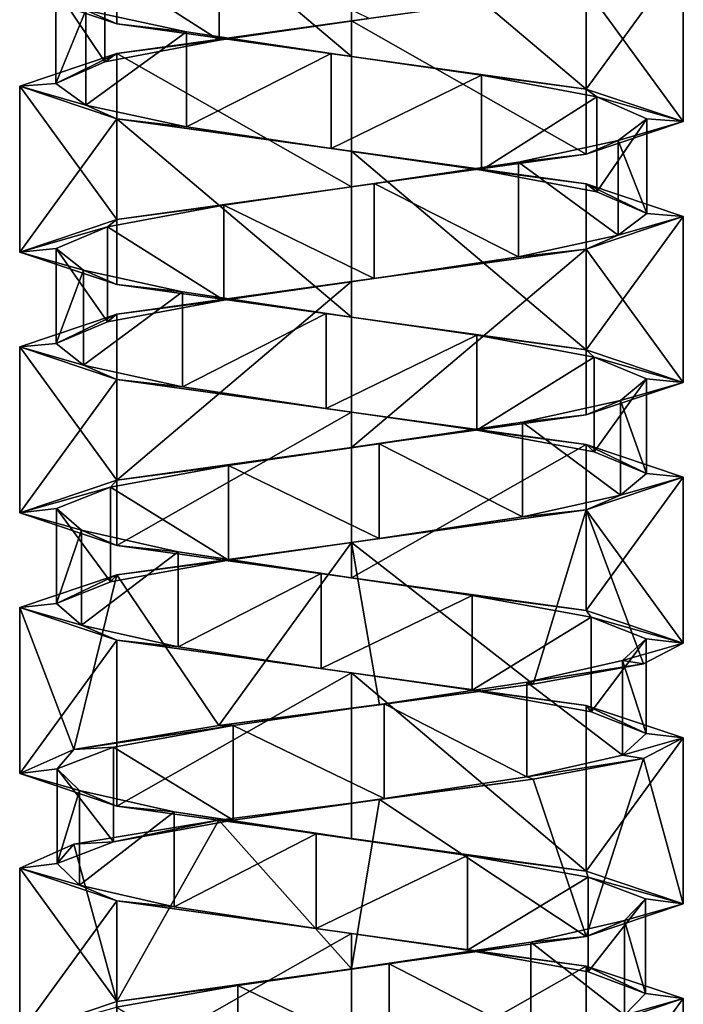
# Model space of a CAD drawing. Header units: millimetres. Extents: x -106 to 241, y -380 to 275.
# Tile 3 of 205: x 185 to 199, y -342 to -322. Entities that reach past the tile are written whole.
import ezdxf

# ---------------------------------------------------------------- set-up
doc = ezdxf.new("R2010")
doc.units = ezdxf.units.MM
doc.header["$LTSCALE"] = 65.185185
for name, color, linetype in [('1191', 7, 'CONTINUOUS'), ('1192', 7, 'CONTINUOUS'), ('1193', 7, 'CONTINUOUS'), ('1194', 7, 'CONTINUOUS'), ('1195', 7, 'CONTINUOUS'), ('1196', 7, 'CONTINUOUS'), ('1646', 7, 'CONTINUOUS'), ('1647', 7, 'CONTINUOUS'), ('1648', 7, 'CONTINUOUS'), ('1649', 7, 'CONTINUOUS'), ('1650', 7, 'CONTINUOUS'), ('1720', 7, 'CONTINUOUS'), ('1721', 7, 'CONTINUOUS'), ('1722', 7, 'CONTINUOUS'), ('1723', 7, 'CONTINUOUS'), ('1724', 7, 'CONTINUOUS')]:
    doc.layers.add(name, color=color, linetype=linetype)

msp = doc.modelspace()

# ---------------------------------------------------------------- linework, layer by layer
at = {"layer": '1191', "linetype": 'CONTINUOUS'}
for points in [[(187.093, -320.487, 28.357), (189.511, -322.03, 30.493), (189.511, -320.03, 30.493), (187.093, -320.487, 28.357)], [(189.511, -322.03, 30.493), (192.673, -321.573, 31.139), (189.511, -320.03, 30.493), (189.511, -322.03, 30.493)], [(186.063, -320.944, 25.299), (187.093, -322.487, 28.357), (187.093, -320.487, 28.357), (186.063, -320.944, 25.299)], [(187.093, -322.487, 28.357), (189.511, -322.03, 30.493), (187.093, -320.487, 28.357), (187.093, -322.487, 28.357)], [(186.063, -322.944, 25.299), (187.093, -322.487, 28.357), (186.063, -320.944, 25.299), (186.063, -322.944, 25.299)], [(186.695, -321.401, 22.135), (186.063, -322.944, 25.299), (186.063, -320.944, 25.299), (186.695, -321.401, 22.135)], [(186.695, -323.401, 22.135), (186.063, -322.944, 25.299), (186.695, -321.401, 22.135), (186.695, -323.401, 22.135)], [(188.821, -321.858, 19.708), (186.695, -323.401, 22.135), (186.695, -321.401, 22.135), (188.821, -321.858, 19.708)], [(188.821, -323.858, 19.708), (186.695, -323.401, 22.135), (188.821, -321.858, 19.708), (188.821, -323.858, 19.708)], [(191.874, -322.315, 18.665), (188.821, -323.858, 19.708), (188.821, -321.858, 19.708), (191.874, -322.315, 18.665)], [(191.874, -324.315, 18.665), (188.821, -323.858, 19.708), (191.874, -322.315, 18.665), (191.874, -324.315, 18.665)], [(195.041, -322.772, 19.283), (191.874, -324.315, 18.665), (191.874, -322.315, 18.665), (195.041, -322.772, 19.283)], [(195.041, -324.772, 19.283), (191.874, -324.315, 18.665), (195.041, -322.772, 19.283), (195.041, -324.772, 19.283)], [(197.477, -323.229, 21.399), (195.041, -324.772, 19.283), (195.041, -322.772, 19.283), (197.477, -323.229, 21.399)], [(197.477, -325.229, 21.399), (195.041, -324.772, 19.283), (197.477, -323.229, 21.399), (197.477, -325.229, 21.399)], [(198.534, -323.687, 24.448), (197.477, -325.229, 21.399), (197.477, -323.229, 21.399), (198.534, -323.687, 24.448)], [(198.534, -325.687, 24.448), (197.477, -325.229, 21.399), (198.534, -323.687, 24.448), (198.534, -325.687, 24.448)], [(197.929, -324.144, 27.617), (198.534, -325.687, 24.448), (198.534, -323.687, 24.448), (197.929, -324.144, 27.617)], [(195.823, -324.601, 30.062), (197.929, -326.144, 27.617), (197.929, -324.144, 27.617), (195.823, -324.601, 30.062)], [(197.929, -326.144, 27.617), (198.534, -325.687, 24.448), (197.929, -324.144, 27.617), (197.929, -326.144, 27.617)], [(192.779, -325.058, 31.132), (195.823, -326.601, 30.062), (195.823, -324.601, 30.062), (192.779, -325.058, 31.132)], [(195.823, -326.601, 30.062), (197.929, -326.144, 27.617), (195.823, -324.601, 30.062), (195.823, -326.601, 30.062)], [(189.607, -325.515, 30.54), (192.779, -327.058, 31.132), (192.779, -325.058, 31.132), (189.607, -325.515, 30.54)], [(192.779, -327.058, 31.132), (195.823, -326.601, 30.062), (192.779, -325.058, 31.132), (192.779, -327.058, 31.132)], [(187.153, -325.972, 28.445), (189.607, -327.515, 30.54), (189.607, -325.515, 30.54), (187.153, -325.972, 28.445)], [(189.607, -327.515, 30.54), (192.779, -327.058, 31.132), (189.607, -325.515, 30.54), (189.607, -327.515, 30.54)], [(186.07, -326.429, 25.406), (187.153, -327.972, 28.445), (187.153, -325.972, 28.445), (186.07, -326.429, 25.406)], [(187.153, -327.972, 28.445), (189.607, -327.515, 30.54), (187.153, -325.972, 28.445), (187.153, -327.972, 28.445)], [(186.07, -328.429, 25.406), (187.153, -327.972, 28.445), (186.07, -326.429, 25.406), (186.07, -328.429, 25.406)], [(186.648, -326.886, 22.231), (186.07, -328.429, 25.406), (186.07, -326.429, 25.406), (186.648, -326.886, 22.231)], [(186.648, -328.886, 22.231), (186.07, -328.429, 25.406), (186.648, -326.886, 22.231), (186.648, -328.886, 22.231)], [(188.733, -327.343, 19.768), (186.648, -328.886, 22.231), (186.648, -326.886, 22.231), (188.733, -327.343, 19.768)], [(188.733, -329.343, 19.768), (186.648, -328.886, 22.231), (188.733, -327.343, 19.768), (188.733, -329.343, 19.768)], [(191.768, -327.8, 18.673), (188.733, -329.343, 19.768), (188.733, -327.343, 19.768), (191.768, -327.8, 18.673)], [(191.768, -329.8, 18.673), (188.733, -329.343, 19.768), (191.768, -327.8, 18.673), (191.768, -329.8, 18.673)], [(194.945, -328.257, 19.237), (191.768, -329.8, 18.673), (191.768, -327.8, 18.673), (194.945, -328.257, 19.237)], [(194.945, -330.257, 19.237), (191.768, -329.8, 18.673), (194.945, -328.257, 19.237), (194.945, -330.257, 19.237)], [(197.417, -328.715, 21.311), (194.945, -330.257, 19.237), (194.945, -328.257, 19.237), (197.417, -328.715, 21.311)], [(197.417, -330.715, 21.311), (194.945, -330.257, 19.237), (197.417, -328.715, 21.311), (197.417, -330.715, 21.311)], [(198.525, -329.172, 24.341), (197.417, -330.715, 21.311), (197.417, -328.715, 21.311), (198.525, -329.172, 24.341)], [(198.525, -331.172, 24.341), (197.417, -330.715, 21.311), (198.525, -329.172, 24.341), (198.525, -331.172, 24.341)], [(197.974, -329.629, 27.521), (198.525, -331.172, 24.341), (198.525, -329.172, 24.341), (197.974, -329.629, 27.521)], [(195.911, -330.086, 30.001), (197.974, -331.629, 27.521), (197.974, -329.629, 27.521), (195.911, -330.086, 30.001)], [(197.974, -331.629, 27.521), (198.525, -331.172, 24.341), (197.974, -329.629, 27.521), (197.974, -331.629, 27.521)], [(192.885, -330.543, 31.123), (195.911, -332.086, 30.001), (195.911, -330.086, 30.001), (192.885, -330.543, 31.123)], [(195.911, -332.086, 30.001), (197.974, -331.629, 27.521), (195.911, -330.086, 30.001), (195.911, -332.086, 30.001)], [(189.704, -331, 30.585), (192.885, -332.543, 31.123), (192.885, -330.543, 31.123), (189.704, -331, 30.585)], [(192.885, -332.543, 31.123), (195.911, -332.086, 30.001), (192.885, -330.543, 31.123), (192.885, -332.543, 31.123)], [(187.214, -331.457, 28.533), (189.704, -333, 30.585), (189.704, -331, 30.585), (187.214, -331.457, 28.533)], [(189.704, -333, 30.585), (192.885, -332.543, 31.123), (189.704, -331, 30.585), (189.704, -333, 30.585)], [(186.08, -331.914, 25.512), (187.214, -333.457, 28.533), (187.214, -331.457, 28.533), (186.08, -331.914, 25.512)], [(187.214, -333.457, 28.533), (189.704, -333, 30.585), (187.214, -331.457, 28.533), (187.214, -333.457, 28.533)], [(186.08, -333.914, 25.512), (187.214, -333.457, 28.533), (186.08, -331.914, 25.512), (186.08, -333.914, 25.512)], [(186.604, -332.371, 22.328), (186.08, -333.914, 25.512), (186.08, -331.914, 25.512), (186.604, -332.371, 22.328)], [(186.604, -334.371, 22.328), (186.08, -333.914, 25.512), (186.604, -332.371, 22.328), (186.604, -334.371, 22.328)], [(188.646, -332.828, 19.83), (186.604, -334.371, 22.328), (186.604, -332.371, 22.328), (188.646, -332.828, 19.83)], [(188.646, -334.828, 19.83), (186.604, -334.371, 22.328), (188.646, -332.828, 19.83), (188.646, -334.828, 19.83)], [(191.662, -333.285, 18.683), (188.646, -334.828, 19.83), (188.646, -332.828, 19.83), (191.662, -333.285, 18.683)], [(191.662, -335.285, 18.683), (188.646, -334.828, 19.83), (191.662, -333.285, 18.683), (191.662, -335.285, 18.683)], [(194.848, -333.743, 19.193), (191.662, -335.285, 18.683), (191.662, -333.285, 18.683), (194.848, -333.743, 19.193)], [(194.848, -335.743, 19.193), (191.662, -335.285, 18.683), (194.848, -333.743, 19.193), (194.848, -335.743, 19.193)], [(197.355, -334.2, 21.224), (194.848, -335.743, 19.193), (194.848, -333.743, 19.193), (197.355, -334.2, 21.224)], [(197.355, -336.2, 21.224), (194.848, -335.743, 19.193), (197.355, -334.2, 21.224), (197.355, -336.2, 21.224)], [(198.515, -334.657, 24.235), (197.355, -336.2, 21.224), (197.355, -334.2, 21.224), (198.515, -334.657, 24.235)], [(198.515, -336.657, 24.235), (197.355, -336.2, 21.224), (198.515, -334.657, 24.235), (198.515, -336.657, 24.235)], [(198.018, -335.114, 27.423), (198.515, -336.657, 24.235), (198.515, -334.657, 24.235), (198.018, -335.114, 27.423)], [(195.997, -335.571, 29.939), (198.018, -337.114, 27.423), (198.018, -335.114, 27.423), (195.997, -335.571, 29.939)], [(198.018, -337.114, 27.423), (198.515, -336.657, 24.235), (198.018, -335.114, 27.423), (198.018, -337.114, 27.423)], [(192.991, -336.028, 31.112), (195.997, -337.571, 29.939), (195.997, -335.571, 29.939), (192.991, -336.028, 31.112)], [(195.997, -337.571, 29.939), (198.018, -337.114, 27.423), (195.997, -335.571, 29.939), (195.997, -337.571, 29.939)], [(189.801, -336.485, 30.629), (192.991, -338.028, 31.112), (192.991, -336.028, 31.112), (189.801, -336.485, 30.629)], [(192.991, -338.028, 31.112), (195.997, -337.571, 29.939), (192.991, -336.028, 31.112), (192.991, -338.028, 31.112)], [(189.801, -338.485, 30.629), (192.991, -338.028, 31.112), (189.801, -336.485, 30.629), (189.801, -338.485, 30.629)]]:
    msp.add_3dface(points, dxfattribs=at)
at = {"layer": '1192', "linetype": 'CONTINUOUS'}
for points in [[(197.25, -320.938, 29.85), (192.673, -321.573, 31.139), (192.3, -321.625, 31.9), (197.25, -320.938, 29.85)], [(192.3, -321.625, 31.9), (189.511, -322.03, 30.493), (187.35, -322.312, 29.85), (192.3, -321.625, 31.9)], [(192.673, -321.573, 31.139), (189.511, -322.03, 30.493), (192.3, -321.625, 31.9), (192.673, -321.573, 31.139)], [(189.511, -322.03, 30.493), (187.093, -322.487, 28.357), (187.35, -322.312, 29.85), (189.511, -322.03, 30.493)], [(187.35, -322.312, 29.85), (186.063, -322.944, 25.299), (185.3, -323, 24.9), (187.35, -322.312, 29.85)], [(187.093, -322.487, 28.357), (186.063, -322.944, 25.299), (187.35, -322.312, 29.85), (187.093, -322.487, 28.357)], [(186.063, -322.944, 25.299), (186.695, -323.401, 22.135), (185.3, -323, 24.9), (186.063, -322.944, 25.299)], [(185.3, -323, 24.9), (186.695, -323.401, 22.135), (187.35, -323.687, 19.95), (185.3, -323, 24.9)], [(186.695, -323.401, 22.135), (188.821, -323.858, 19.708), (187.35, -323.687, 19.95), (186.695, -323.401, 22.135)], [(188.821, -323.858, 19.708), (191.874, -324.315, 18.665), (187.35, -323.687, 19.95), (188.821, -323.858, 19.708)], [(187.35, -323.687, 19.95), (191.874, -324.315, 18.665), (192.3, -324.375, 17.9), (187.35, -323.687, 19.95)], [(191.874, -324.315, 18.665), (195.041, -324.772, 19.283), (192.3, -324.375, 17.9), (191.874, -324.315, 18.665)], [(192.3, -324.375, 17.9), (195.041, -324.772, 19.283), (197.25, -325.063, 19.95), (192.3, -324.375, 17.9)], [(195.041, -324.772, 19.283), (197.477, -325.229, 21.399), (197.25, -325.063, 19.95), (195.041, -324.772, 19.283)], [(197.477, -325.229, 21.399), (198.534, -325.687, 24.448), (197.25, -325.063, 19.95), (197.477, -325.229, 21.399)], [(198.534, -325.687, 24.448), (199.3, -325.75, 24.9), (197.25, -325.063, 19.95), (198.534, -325.687, 24.448)], [(198.534, -325.687, 24.448), (197.929, -326.144, 27.617), (199.3, -325.75, 24.9), (198.534, -325.687, 24.448)], [(199.3, -325.75, 24.9), (197.929, -326.144, 27.617), (197.25, -326.438, 29.85), (199.3, -325.75, 24.9)], [(197.929, -326.144, 27.617), (195.823, -326.601, 30.062), (197.25, -326.438, 29.85), (197.929, -326.144, 27.617)], [(197.25, -326.438, 29.85), (192.779, -327.058, 31.132), (192.3, -327.125, 31.9), (197.25, -326.438, 29.85)], [(195.823, -326.601, 30.062), (192.779, -327.058, 31.132), (197.25, -326.438, 29.85), (195.823, -326.601, 30.062)], [(192.3, -327.125, 31.9), (189.607, -327.515, 30.54), (187.35, -327.812, 29.85), (192.3, -327.125, 31.9)], [(192.779, -327.058, 31.132), (189.607, -327.515, 30.54), (192.3, -327.125, 31.9), (192.779, -327.058, 31.132)], [(189.607, -327.515, 30.54), (187.153, -327.972, 28.445), (187.35, -327.812, 29.85), (189.607, -327.515, 30.54)], [(187.35, -327.812, 29.85), (186.07, -328.429, 25.406), (185.3, -328.5, 24.9), (187.35, -327.812, 29.85)], [(187.153, -327.972, 28.445), (186.07, -328.429, 25.406), (187.35, -327.812, 29.85), (187.153, -327.972, 28.445)], [(186.07, -328.429, 25.406), (186.648, -328.886, 22.231), (185.3, -328.5, 24.9), (186.07, -328.429, 25.406)], [(185.3, -328.5, 24.9), (186.648, -328.886, 22.231), (187.35, -329.187, 19.95), (185.3, -328.5, 24.9)], [(186.648, -328.886, 22.231), (188.733, -329.343, 19.768), (187.35, -329.187, 19.95), (186.648, -328.886, 22.231)], [(188.733, -329.343, 19.768), (191.768, -329.8, 18.673), (187.35, -329.187, 19.95), (188.733, -329.343, 19.768)], [(187.35, -329.187, 19.95), (191.768, -329.8, 18.673), (192.3, -329.875, 17.9), (187.35, -329.187, 19.95)], [(191.768, -329.8, 18.673), (194.945, -330.257, 19.237), (192.3, -329.875, 17.9), (191.768, -329.8, 18.673)], [(192.3, -329.875, 17.9), (194.945, -330.257, 19.237), (197.25, -330.562, 19.95), (192.3, -329.875, 17.9)], [(194.945, -330.257, 19.237), (197.417, -330.715, 21.311), (197.25, -330.562, 19.95), (194.945, -330.257, 19.237)], [(197.417, -330.715, 21.311), (198.525, -331.172, 24.341), (197.25, -330.562, 19.95), (197.417, -330.715, 21.311)], [(197.25, -330.562, 19.95), (198.525, -331.172, 24.341), (199.3, -331.25, 24.9), (197.25, -330.562, 19.95)], [(199.3, -331.25, 24.9), (197.974, -331.629, 27.521), (197.25, -331.937, 29.85), (199.3, -331.25, 24.9)], [(198.525, -331.172, 24.341), (197.974, -331.629, 27.521), (199.3, -331.25, 24.9), (198.525, -331.172, 24.341)], [(197.974, -331.629, 27.521), (195.911, -332.086, 30.001), (197.25, -331.937, 29.85), (197.974, -331.629, 27.521)], [(197.25, -331.937, 29.85), (192.885, -332.543, 31.123), (192.3, -332.625, 31.9), (197.25, -331.937, 29.85)], [(195.911, -332.086, 30.001), (192.885, -332.543, 31.123), (197.25, -331.937, 29.85), (195.911, -332.086, 30.001)], [(192.885, -332.543, 31.123), (189.704, -333, 30.585), (192.3, -332.625, 31.9), (192.885, -332.543, 31.123)], [(192.3, -332.625, 31.9), (189.704, -333, 30.585), (187.35, -333.312, 29.85), (192.3, -332.625, 31.9)], [(189.704, -333, 30.585), (187.214, -333.457, 28.533), (187.35, -333.312, 29.85), (189.704, -333, 30.585)], [(187.35, -333.312, 29.85), (186.08, -333.914, 25.512), (185.3, -334, 24.9), (187.35, -333.312, 29.85)], [(187.214, -333.457, 28.533), (186.08, -333.914, 25.512), (187.35, -333.312, 29.85), (187.214, -333.457, 28.533)], [(186.08, -333.914, 25.512), (186.604, -334.371, 22.328), (185.3, -334, 24.9), (186.08, -333.914, 25.512)], [(185.3, -334, 24.9), (186.604, -334.371, 22.328), (187.35, -334.688, 19.95), (185.3, -334, 24.9)], [(186.604, -334.371, 22.328), (188.646, -334.828, 19.83), (187.35, -334.688, 19.95), (186.604, -334.371, 22.328)], [(188.646, -334.828, 19.83), (191.662, -335.285, 18.683), (187.35, -334.688, 19.95), (188.646, -334.828, 19.83)], [(187.35, -334.688, 19.95), (191.662, -335.285, 18.683), (192.3, -335.375, 17.9), (187.35, -334.688, 19.95)], [(191.662, -335.285, 18.683), (194.848, -335.743, 19.193), (192.3, -335.375, 17.9), (191.662, -335.285, 18.683)], [(192.3, -335.375, 17.9), (194.848, -335.743, 19.193), (197.25, -336.063, 19.95), (192.3, -335.375, 17.9)], [(194.848, -335.743, 19.193), (197.355, -336.2, 21.224), (197.25, -336.063, 19.95), (194.848, -335.743, 19.193)], [(197.355, -336.2, 21.224), (198.515, -336.657, 24.235), (197.25, -336.063, 19.95), (197.355, -336.2, 21.224)], [(197.25, -336.063, 19.95), (198.515, -336.657, 24.235), (199.3, -336.75, 24.9), (197.25, -336.063, 19.95)], [(198.515, -336.657, 24.235), (198.018, -337.114, 27.423), (199.3, -336.75, 24.9), (198.515, -336.657, 24.235)], [(199.3, -336.75, 24.9), (198.018, -337.114, 27.423), (198.458, -337.184, 28.229), (199.3, -336.75, 24.9)], [(198.018, -337.114, 27.423), (195.997, -337.571, 29.939), (198.458, -337.184, 28.229), (198.018, -337.114, 27.423)], [(198.458, -337.184, 28.229), (195.997, -337.571, 29.939), (196.134, -337.618, 30.756), (198.458, -337.184, 28.229)], [(196.134, -337.618, 30.756), (192.991, -338.028, 31.112), (192.889, -338.051, 31.875), (196.134, -337.618, 30.756)], [(195.997, -337.571, 29.939), (192.991, -338.028, 31.112), (196.134, -337.618, 30.756), (195.997, -337.571, 29.939)], [(192.889, -338.051, 31.875), (189.801, -338.485, 30.629), (189.501, -338.485, 31.316), (192.889, -338.051, 31.875)], [(192.991, -338.028, 31.112), (189.801, -338.485, 30.629), (192.889, -338.051, 31.875), (192.991, -338.028, 31.112)]]:
    msp.add_3dface(points, dxfattribs=at)
at = {"layer": '1193', "linetype": 'CONTINUOUS'}
for points in [[(187.35, -321.687, 19.95), (186.695, -321.401, 22.135), (185.3, -321, 24.9), (187.35, -321.687, 19.95)], [(188.821, -321.858, 19.708), (186.695, -321.401, 22.135), (187.35, -321.687, 19.95), (188.821, -321.858, 19.708)], [(192.3, -322.375, 17.9), (188.821, -321.858, 19.708), (187.35, -321.687, 19.95), (192.3, -322.375, 17.9)], [(191.874, -322.315, 18.665), (188.821, -321.858, 19.708), (192.3, -322.375, 17.9), (191.874, -322.315, 18.665)], [(195.041, -322.772, 19.283), (191.874, -322.315, 18.665), (192.3, -322.375, 17.9), (195.041, -322.772, 19.283)], [(197.25, -323.063, 19.95), (195.041, -322.772, 19.283), (192.3, -322.375, 17.9), (197.25, -323.063, 19.95)], [(197.477, -323.229, 21.399), (195.041, -322.772, 19.283), (197.25, -323.063, 19.95), (197.477, -323.229, 21.399)], [(199.3, -323.75, 24.9), (197.477, -323.229, 21.399), (197.25, -323.063, 19.95), (199.3, -323.75, 24.9)], [(198.534, -323.687, 24.448), (197.477, -323.229, 21.399), (199.3, -323.75, 24.9), (198.534, -323.687, 24.448)], [(197.25, -324.438, 29.85), (197.929, -324.144, 27.617), (199.3, -323.75, 24.9), (197.25, -324.438, 29.85)], [(197.929, -324.144, 27.617), (198.534, -323.687, 24.448), (199.3, -323.75, 24.9), (197.929, -324.144, 27.617)], [(195.823, -324.601, 30.062), (197.929, -324.144, 27.617), (197.25, -324.438, 29.85), (195.823, -324.601, 30.062)], [(192.3, -325.125, 31.9), (195.823, -324.601, 30.062), (197.25, -324.438, 29.85), (192.3, -325.125, 31.9)], [(192.779, -325.058, 31.132), (195.823, -324.601, 30.062), (192.3, -325.125, 31.9), (192.779, -325.058, 31.132)], [(189.607, -325.515, 30.54), (192.779, -325.058, 31.132), (192.3, -325.125, 31.9), (189.607, -325.515, 30.54)], [(187.35, -325.812, 29.85), (189.607, -325.515, 30.54), (192.3, -325.125, 31.9), (187.35, -325.812, 29.85)], [(187.153, -325.972, 28.445), (189.607, -325.515, 30.54), (187.35, -325.812, 29.85), (187.153, -325.972, 28.445)], [(185.3, -326.5, 24.9), (187.153, -325.972, 28.445), (187.35, -325.812, 29.85), (185.3, -326.5, 24.9)], [(186.07, -326.429, 25.406), (187.153, -325.972, 28.445), (185.3, -326.5, 24.9), (186.07, -326.429, 25.406)], [(186.648, -326.886, 22.231), (186.07, -326.429, 25.406), (185.3, -326.5, 24.9), (186.648, -326.886, 22.231)], [(187.35, -327.187, 19.95), (186.648, -326.886, 22.231), (185.3, -326.5, 24.9), (187.35, -327.187, 19.95)], [(188.733, -327.343, 19.768), (186.648, -326.886, 22.231), (187.35, -327.187, 19.95), (188.733, -327.343, 19.768)], [(192.3, -327.875, 17.9), (188.733, -327.343, 19.768), (187.35, -327.187, 19.95), (192.3, -327.875, 17.9)], [(191.768, -327.8, 18.673), (188.733, -327.343, 19.768), (192.3, -327.875, 17.9), (191.768, -327.8, 18.673)], [(194.945, -328.257, 19.237), (191.768, -327.8, 18.673), (192.3, -327.875, 17.9), (194.945, -328.257, 19.237)], [(197.25, -328.562, 19.95), (194.945, -328.257, 19.237), (192.3, -327.875, 17.9), (197.25, -328.562, 19.95)], [(197.417, -328.715, 21.311), (194.945, -328.257, 19.237), (197.25, -328.562, 19.95), (197.417, -328.715, 21.311)], [(199.3, -329.25, 24.9), (197.417, -328.715, 21.311), (197.25, -328.562, 19.95), (199.3, -329.25, 24.9)], [(198.525, -329.172, 24.341), (197.417, -328.715, 21.311), (199.3, -329.25, 24.9), (198.525, -329.172, 24.341)], [(197.974, -329.629, 27.521), (198.525, -329.172, 24.341), (199.3, -329.25, 24.9), (197.974, -329.629, 27.521)], [(197.25, -329.937, 29.85), (197.974, -329.629, 27.521), (199.3, -329.25, 24.9), (197.25, -329.937, 29.85)], [(195.911, -330.086, 30.001), (197.974, -329.629, 27.521), (197.25, -329.937, 29.85), (195.911, -330.086, 30.001)], [(192.3, -330.625, 31.9), (195.911, -330.086, 30.001), (197.25, -329.937, 29.85), (192.3, -330.625, 31.9)], [(192.885, -330.543, 31.123), (195.911, -330.086, 30.001), (192.3, -330.625, 31.9), (192.885, -330.543, 31.123)], [(187.35, -331.312, 29.85), (189.704, -331, 30.585), (192.3, -330.625, 31.9), (187.35, -331.312, 29.85)], [(189.704, -331, 30.585), (192.885, -330.543, 31.123), (192.3, -330.625, 31.9), (189.704, -331, 30.585)], [(187.214, -331.457, 28.533), (189.704, -331, 30.585), (187.35, -331.312, 29.85), (187.214, -331.457, 28.533)], [(185.3, -332, 24.9), (187.214, -331.457, 28.533), (187.35, -331.312, 29.85), (185.3, -332, 24.9)], [(186.08, -331.914, 25.512), (187.214, -331.457, 28.533), (185.3, -332, 24.9), (186.08, -331.914, 25.512)], [(186.604, -332.371, 22.328), (186.08, -331.914, 25.512), (185.3, -332, 24.9), (186.604, -332.371, 22.328)], [(187.35, -332.688, 19.95), (186.604, -332.371, 22.328), (185.3, -332, 24.9), (187.35, -332.688, 19.95)], [(188.646, -332.828, 19.83), (186.604, -332.371, 22.328), (187.35, -332.688, 19.95), (188.646, -332.828, 19.83)], [(192.3, -333.375, 17.9), (188.646, -332.828, 19.83), (187.35, -332.688, 19.95), (192.3, -333.375, 17.9)], [(191.662, -333.285, 18.683), (188.646, -332.828, 19.83), (192.3, -333.375, 17.9), (191.662, -333.285, 18.683)], [(194.848, -333.743, 19.193), (191.662, -333.285, 18.683), (192.3, -333.375, 17.9), (194.848, -333.743, 19.193)], [(197.25, -334.063, 19.95), (194.848, -333.743, 19.193), (192.3, -333.375, 17.9), (197.25, -334.063, 19.95)], [(197.355, -334.2, 21.224), (194.848, -333.743, 19.193), (197.25, -334.063, 19.95), (197.355, -334.2, 21.224)], [(199.3, -334.75, 24.9), (197.355, -334.2, 21.224), (197.25, -334.063, 19.95), (199.3, -334.75, 24.9)], [(198.515, -334.657, 24.235), (197.355, -334.2, 21.224), (199.3, -334.75, 24.9), (198.515, -334.657, 24.235)], [(198.018, -335.114, 27.423), (198.515, -334.657, 24.235), (199.3, -334.75, 24.9), (198.018, -335.114, 27.423)], [(198.458, -335.184, 28.229), (198.018, -335.114, 27.423), (199.3, -334.75, 24.9), (198.458, -335.184, 28.229)], [(195.997, -335.571, 29.939), (198.018, -335.114, 27.423), (198.458, -335.184, 28.229), (195.997, -335.571, 29.939)], [(196.134, -335.618, 30.756), (195.997, -335.571, 29.939), (198.458, -335.184, 28.229), (196.134, -335.618, 30.756)], [(192.889, -336.051, 31.875), (192.991, -336.028, 31.112), (196.134, -335.618, 30.756), (192.889, -336.051, 31.875)], [(192.991, -336.028, 31.112), (195.997, -335.571, 29.939), (196.134, -335.618, 30.756), (192.991, -336.028, 31.112)], [(189.801, -336.485, 30.629), (192.991, -336.028, 31.112), (189.501, -336.485, 31.316), (189.801, -336.485, 30.629)], [(189.501, -336.485, 31.316), (192.991, -336.028, 31.112), (192.889, -336.051, 31.875), (189.501, -336.485, 31.316)]]:
    msp.add_3dface(points, dxfattribs=at)
at = {"layer": '1194', "linetype": 'CONTINUOUS'}
for points in [[(189.801, -338.485, 30.629), (189.801, -336.485, 30.629), (187.277, -336.942, 28.619), (189.801, -338.485, 30.629)], [(186.091, -337.399, 25.618), (187.277, -338.942, 28.619), (187.277, -336.942, 28.619), (186.091, -337.399, 25.618)], [(187.277, -338.942, 28.619), (189.801, -338.485, 30.629), (187.277, -336.942, 28.619), (187.277, -338.942, 28.619)], [(186.091, -339.399, 25.618), (187.277, -338.942, 28.619), (186.091, -337.399, 25.618), (186.091, -339.399, 25.618)], [(186.561, -337.856, 22.425), (186.091, -339.399, 25.618), (186.091, -337.399, 25.618), (186.561, -337.856, 22.425)], [(186.561, -339.856, 22.425), (186.091, -339.399, 25.618), (186.561, -337.856, 22.425), (186.561, -339.856, 22.425)], [(188.56, -338.313, 19.893), (186.561, -339.856, 22.425), (186.561, -337.856, 22.425), (188.56, -338.313, 19.893)], [(188.56, -340.313, 19.893), (186.561, -339.856, 22.425), (188.56, -338.313, 19.893), (188.56, -340.313, 19.893)], [(191.556, -338.771, 18.694), (188.56, -340.313, 19.893), (188.56, -338.313, 19.893), (191.556, -338.771, 18.694)], [(191.556, -340.771, 18.694), (188.56, -340.313, 19.893), (191.556, -338.771, 18.694), (191.556, -340.771, 18.694)], [(194.75, -339.228, 19.15), (191.556, -340.771, 18.694), (191.556, -338.771, 18.694), (194.75, -339.228, 19.15)], [(194.75, -341.228, 19.15), (191.556, -340.771, 18.694), (194.75, -339.228, 19.15), (194.75, -341.228, 19.15)], [(197.291, -339.685, 21.139), (194.75, -341.228, 19.15), (194.75, -339.228, 19.15), (197.291, -339.685, 21.139)], [(197.291, -341.685, 21.139), (194.75, -341.228, 19.15), (197.291, -339.685, 21.139), (197.291, -341.685, 21.139)], [(198.502, -340.142, 24.129), (197.291, -341.685, 21.139), (197.291, -339.685, 21.139), (198.502, -340.142, 24.129)], [(198.502, -342.142, 24.129), (197.291, -341.685, 21.139), (198.502, -340.142, 24.129), (198.502, -342.142, 24.129)], [(198.06, -340.599, 27.326), (198.502, -342.142, 24.129), (198.502, -340.142, 24.129), (198.06, -340.599, 27.326)], [(196.083, -341.056, 29.875), (198.06, -342.599, 27.326), (198.06, -340.599, 27.326), (196.083, -341.056, 29.875)], [(198.06, -342.599, 27.326), (198.502, -342.142, 24.129), (198.06, -340.599, 27.326), (198.06, -342.599, 27.326)], [(193.097, -341.513, 31.099), (196.083, -343.056, 29.875), (196.083, -341.056, 29.875), (193.097, -341.513, 31.099)], [(196.083, -343.056, 29.875), (198.06, -342.599, 27.326), (196.083, -341.056, 29.875), (196.083, -343.056, 29.875)], [(189.899, -341.97, 30.67), (193.097, -343.513, 31.099), (193.097, -341.513, 31.099), (189.899, -341.97, 30.67)], [(193.097, -343.513, 31.099), (196.083, -343.056, 29.875), (193.097, -341.513, 31.099), (193.097, -343.513, 31.099)], [(187.341, -342.427, 28.704), (189.899, -343.97, 30.67), (189.899, -341.97, 30.67), (187.341, -342.427, 28.704)], [(189.899, -343.97, 30.67), (193.097, -343.513, 31.099), (189.899, -341.97, 30.67), (189.899, -343.97, 30.67)]]:
    msp.add_3dface(points, dxfattribs=at)
at = {"layer": '1195', "linetype": 'CONTINUOUS'}
for points in [[(189.501, -338.485, 31.316), (187.277, -338.942, 28.619), (186.444, -338.993, 28.735), (189.501, -338.485, 31.316)], [(189.501, -338.485, 31.316), (189.801, -338.485, 30.629), (187.277, -338.942, 28.619), (189.501, -338.485, 31.316)], [(187.277, -338.942, 28.619), (186.091, -339.399, 25.618), (186.444, -338.993, 28.735), (187.277, -338.942, 28.619)], [(186.444, -338.993, 28.735), (186.091, -339.399, 25.618), (185.3, -339.5, 24.9), (186.444, -338.993, 28.735)], [(186.091, -339.399, 25.618), (186.561, -339.856, 22.425), (185.3, -339.5, 24.9), (186.091, -339.399, 25.618)], [(185.3, -339.5, 24.9), (186.561, -339.856, 22.425), (187.35, -340.188, 19.95), (185.3, -339.5, 24.9)], [(186.561, -339.856, 22.425), (188.56, -340.313, 19.893), (187.35, -340.188, 19.95), (186.561, -339.856, 22.425)], [(188.56, -340.313, 19.893), (191.556, -340.771, 18.694), (187.35, -340.188, 19.95), (188.56, -340.313, 19.893)], [(187.35, -340.188, 19.95), (191.556, -340.771, 18.694), (192.3, -340.875, 17.9), (187.35, -340.188, 19.95)], [(191.556, -340.771, 18.694), (194.75, -341.228, 19.15), (192.3, -340.875, 17.9), (191.556, -340.771, 18.694)], [(192.3, -340.875, 17.9), (194.75, -341.228, 19.15), (197.25, -341.563, 19.95), (192.3, -340.875, 17.9)], [(194.75, -341.228, 19.15), (197.291, -341.685, 21.139), (197.25, -341.563, 19.95), (194.75, -341.228, 19.15)], [(197.291, -341.685, 21.139), (198.502, -342.142, 24.129), (197.25, -341.563, 19.95), (197.291, -341.685, 21.139)], [(197.25, -341.563, 19.95), (198.502, -342.142, 24.129), (199.3, -342.25, 24.9), (197.25, -341.563, 19.95)], [(199.3, -342.25, 24.9), (198.06, -342.599, 27.326), (197.25, -342.938, 29.85), (199.3, -342.25, 24.9)], [(198.502, -342.142, 24.129), (198.06, -342.599, 27.326), (199.3, -342.25, 24.9), (198.502, -342.142, 24.129)]]:
    msp.add_3dface(points, dxfattribs=at)
at = {"layer": '1196', "linetype": 'CONTINUOUS'}
for points in [[(189.801, -336.485, 30.629), (189.501, -336.485, 31.316), (186.444, -336.993, 28.735), (189.801, -336.485, 30.629)], [(187.277, -336.942, 28.619), (189.801, -336.485, 30.629), (186.444, -336.993, 28.735), (187.277, -336.942, 28.619)], [(185.3, -337.5, 24.9), (186.091, -337.399, 25.618), (186.444, -336.993, 28.735), (185.3, -337.5, 24.9)], [(186.091, -337.399, 25.618), (187.277, -336.942, 28.619), (186.444, -336.993, 28.735), (186.091, -337.399, 25.618)], [(186.561, -337.856, 22.425), (186.091, -337.399, 25.618), (185.3, -337.5, 24.9), (186.561, -337.856, 22.425)], [(186.561, -337.856, 22.425), (185.3, -337.5, 24.9), (187.35, -338.188, 19.95), (186.561, -337.856, 22.425)], [(188.56, -338.313, 19.893), (186.561, -337.856, 22.425), (187.35, -338.188, 19.95), (188.56, -338.313, 19.893)], [(192.3, -338.875, 17.9), (188.56, -338.313, 19.893), (187.35, -338.188, 19.95), (192.3, -338.875, 17.9)], [(191.556, -338.771, 18.694), (188.56, -338.313, 19.893), (192.3, -338.875, 17.9), (191.556, -338.771, 18.694)], [(194.75, -339.228, 19.15), (191.556, -338.771, 18.694), (192.3, -338.875, 17.9), (194.75, -339.228, 19.15)], [(197.25, -339.562, 19.95), (194.75, -339.228, 19.15), (192.3, -338.875, 17.9), (197.25, -339.562, 19.95)], [(197.291, -339.685, 21.139), (194.75, -339.228, 19.15), (197.25, -339.562, 19.95), (197.291, -339.685, 21.139)], [(199.3, -340.25, 24.9), (197.291, -339.685, 21.139), (197.25, -339.562, 19.95), (199.3, -340.25, 24.9)], [(198.502, -340.142, 24.129), (197.291, -339.685, 21.139), (199.3, -340.25, 24.9), (198.502, -340.142, 24.129)], [(198.06, -340.599, 27.326), (198.502, -340.142, 24.129), (199.3, -340.25, 24.9), (198.06, -340.599, 27.326)], [(197.25, -340.938, 29.85), (198.06, -340.599, 27.326), (199.3, -340.25, 24.9), (197.25, -340.938, 29.85)], [(196.083, -341.056, 29.875), (198.06, -340.599, 27.326), (197.25, -340.938, 29.85), (196.083, -341.056, 29.875)], [(192.3, -341.625, 31.9), (196.083, -341.056, 29.875), (197.25, -340.938, 29.85), (192.3, -341.625, 31.9)], [(193.097, -341.513, 31.099), (196.083, -341.056, 29.875), (192.3, -341.625, 31.9), (193.097, -341.513, 31.099)], [(187.35, -342.312, 29.85), (189.899, -341.97, 30.67), (192.3, -341.625, 31.9), (187.35, -342.312, 29.85)], [(189.899, -341.97, 30.67), (193.097, -341.513, 31.099), (192.3, -341.625, 31.9), (189.899, -341.97, 30.67)], [(187.341, -342.427, 28.704), (189.899, -341.97, 30.67), (187.35, -342.312, 29.85), (187.341, -342.427, 28.704)], [(185.3, -343, 24.9), (187.341, -342.427, 28.704), (187.35, -342.312, 29.85), (185.3, -343, 24.9)]]:
    msp.add_3dface(points, dxfattribs=at)
at = {"layer": '1646', "linetype": 'CONTINUOUS'}
for points in [[(199.3, -320.25, 24.9), (197.25, -320.938, 29.85), (199.3, -323.75, 24.9), (199.3, -320.25, 24.9)], [(197.25, -320.938, 29.85), (192.3, -321.625, 31.9), (197.25, -324.438, 29.85), (197.25, -320.938, 29.85)], [(197.25, -320.938, 29.85), (197.25, -324.438, 29.85), (199.3, -323.75, 24.9), (197.25, -320.938, 29.85)], [(192.3, -321.625, 31.9), (187.35, -322.312, 29.85), (192.3, -325.125, 31.9), (192.3, -321.625, 31.9)], [(192.3, -321.625, 31.9), (192.3, -325.125, 31.9), (197.25, -324.438, 29.85), (192.3, -321.625, 31.9)], [(187.35, -322.312, 29.85), (185.3, -323, 24.9), (187.35, -325.812, 29.85), (187.35, -322.312, 29.85)], [(187.35, -322.312, 29.85), (187.35, -325.812, 29.85), (192.3, -325.125, 31.9), (187.35, -322.312, 29.85)], [(185.3, -323, 24.9), (185.3, -326.5, 24.9), (187.35, -325.812, 29.85), (185.3, -323, 24.9)]]:
    msp.add_3dface(points, dxfattribs=at)
at = {"layer": '1647', "linetype": 'CONTINUOUS'}
for points in [[(199.3, -325.75, 24.9), (197.25, -326.438, 29.85), (199.3, -329.25, 24.9), (199.3, -325.75, 24.9)], [(197.25, -326.438, 29.85), (192.3, -327.125, 31.9), (192.3, -330.625, 31.9), (197.25, -326.438, 29.85)], [(197.25, -326.438, 29.85), (192.3, -330.625, 31.9), (197.25, -329.937, 29.85), (197.25, -326.438, 29.85)], [(197.25, -326.438, 29.85), (197.25, -329.937, 29.85), (199.3, -329.25, 24.9), (197.25, -326.438, 29.85)], [(192.3, -327.125, 31.9), (187.35, -327.812, 29.85), (187.35, -331.312, 29.85), (192.3, -327.125, 31.9)], [(192.3, -327.125, 31.9), (187.35, -331.312, 29.85), (192.3, -330.625, 31.9), (192.3, -327.125, 31.9)], [(187.35, -327.812, 29.85), (185.3, -328.5, 24.9), (187.35, -331.312, 29.85), (187.35, -327.812, 29.85)], [(185.3, -328.5, 24.9), (185.3, -332, 24.9), (187.35, -331.312, 29.85), (185.3, -328.5, 24.9)]]:
    msp.add_3dface(points, dxfattribs=at)
at = {"layer": '1648', "linetype": 'CONTINUOUS'}
for points in [[(199.3, -331.25, 24.9), (197.25, -331.937, 29.85), (199.3, -334.75, 24.9), (199.3, -331.25, 24.9)], [(197.25, -331.937, 29.85), (192.3, -332.625, 31.9), (196.134, -335.618, 30.756), (197.25, -331.937, 29.85)], [(197.25, -331.937, 29.85), (196.134, -335.618, 30.756), (198.458, -335.184, 28.229), (197.25, -331.937, 29.85)], [(197.25, -331.937, 29.85), (198.458, -335.184, 28.229), (199.3, -334.75, 24.9), (197.25, -331.937, 29.85)], [(192.3, -332.625, 31.9), (187.35, -333.312, 29.85), (189.501, -336.485, 31.316), (192.3, -332.625, 31.9)], [(192.3, -332.625, 31.9), (189.501, -336.485, 31.316), (192.889, -336.051, 31.875), (192.3, -332.625, 31.9)], [(192.3, -332.625, 31.9), (192.889, -336.051, 31.875), (196.134, -335.618, 30.756), (192.3, -332.625, 31.9)], [(187.35, -333.312, 29.85), (185.3, -334, 24.9), (186.444, -336.993, 28.735), (187.35, -333.312, 29.85)], [(189.501, -336.485, 31.316), (187.35, -333.312, 29.85), (186.444, -336.993, 28.735), (189.501, -336.485, 31.316)], [(185.3, -334, 24.9), (185.3, -337.5, 24.9), (186.444, -336.993, 28.735), (185.3, -334, 24.9)]]:
    msp.add_3dface(points, dxfattribs=at)
at = {"layer": '1649', "linetype": 'CONTINUOUS'}
for points in [[(199.3, -336.75, 24.9), (198.458, -337.184, 28.229), (199.3, -340.25, 24.9), (199.3, -336.75, 24.9)], [(198.458, -337.184, 28.229), (196.134, -337.618, 30.756), (197.25, -340.938, 29.85), (198.458, -337.184, 28.229)], [(198.458, -337.184, 28.229), (197.25, -340.938, 29.85), (199.3, -340.25, 24.9), (198.458, -337.184, 28.229)], [(196.134, -337.618, 30.756), (192.889, -338.051, 31.875), (197.25, -340.938, 29.85), (196.134, -337.618, 30.756)], [(192.889, -338.051, 31.875), (189.501, -338.485, 31.316), (192.3, -341.625, 31.9), (192.889, -338.051, 31.875)], [(192.889, -338.051, 31.875), (192.3, -341.625, 31.9), (197.25, -340.938, 29.85), (192.889, -338.051, 31.875)], [(189.501, -338.485, 31.316), (186.444, -338.993, 28.735), (187.35, -342.312, 29.85), (189.501, -338.485, 31.316)], [(189.501, -338.485, 31.316), (187.35, -342.312, 29.85), (192.3, -341.625, 31.9), (189.501, -338.485, 31.316)], [(186.444, -338.993, 28.735), (185.3, -339.5, 24.9), (187.35, -342.312, 29.85), (186.444, -338.993, 28.735)], [(185.3, -339.5, 24.9), (185.3, -343, 24.9), (187.35, -342.312, 29.85), (185.3, -339.5, 24.9)]]:
    msp.add_3dface(points, dxfattribs=at)
at = {"layer": '1650', "linetype": 'CONTINUOUS'}
msp.add_3dface([(199.3, -342.25, 24.9), (197.25, -342.938, 29.85), (199.3, -345.75, 24.9), (199.3, -342.25, 24.9)], dxfattribs=at)
at = {"layer": '1720', "linetype": 'CONTINUOUS'}
for points in [[(187.35, -318.188, 19.95), (187.35, -321.687, 19.95), (185.3, -321, 24.9), (187.35, -318.188, 19.95)], [(187.35, -318.188, 19.95), (192.3, -318.875, 17.9), (192.3, -322.375, 17.9), (187.35, -318.188, 19.95)], [(187.35, -318.188, 19.95), (192.3, -322.375, 17.9), (187.35, -321.687, 19.95), (187.35, -318.188, 19.95)], [(192.3, -318.875, 17.9), (197.25, -319.563, 19.95), (197.25, -323.063, 19.95), (192.3, -318.875, 17.9)], [(192.3, -318.875, 17.9), (197.25, -323.063, 19.95), (192.3, -322.375, 17.9), (192.3, -318.875, 17.9)], [(197.25, -319.563, 19.95), (199.3, -320.25, 24.9), (197.25, -323.063, 19.95), (197.25, -319.563, 19.95)], [(199.3, -320.25, 24.9), (199.3, -323.75, 24.9), (197.25, -323.063, 19.95), (199.3, -320.25, 24.9)]]:
    msp.add_3dface(points, dxfattribs=at)
at = {"layer": '1721', "linetype": 'CONTINUOUS'}
for points in [[(185.3, -323, 24.9), (187.35, -323.687, 19.95), (185.3, -326.5, 24.9), (185.3, -323, 24.9)], [(187.35, -323.687, 19.95), (187.35, -327.187, 19.95), (185.3, -326.5, 24.9), (187.35, -323.687, 19.95)], [(187.35, -323.687, 19.95), (192.3, -324.375, 17.9), (192.3, -327.875, 17.9), (187.35, -323.687, 19.95)], [(187.35, -323.687, 19.95), (192.3, -327.875, 17.9), (187.35, -327.187, 19.95), (187.35, -323.687, 19.95)], [(192.3, -324.375, 17.9), (197.25, -325.063, 19.95), (197.25, -328.562, 19.95), (192.3, -324.375, 17.9)], [(192.3, -324.375, 17.9), (197.25, -328.562, 19.95), (192.3, -327.875, 17.9), (192.3, -324.375, 17.9)], [(197.25, -325.063, 19.95), (199.3, -325.75, 24.9), (197.25, -328.562, 19.95), (197.25, -325.063, 19.95)], [(199.3, -325.75, 24.9), (199.3, -329.25, 24.9), (197.25, -328.562, 19.95), (199.3, -325.75, 24.9)]]:
    msp.add_3dface(points, dxfattribs=at)
at = {"layer": '1722', "linetype": 'CONTINUOUS'}
for points in [[(185.3, -328.5, 24.9), (187.35, -329.187, 19.95), (185.3, -332, 24.9), (185.3, -328.5, 24.9)], [(187.35, -329.187, 19.95), (187.35, -332.688, 19.95), (185.3, -332, 24.9), (187.35, -329.187, 19.95)], [(187.35, -329.187, 19.95), (192.3, -329.875, 17.9), (187.35, -332.688, 19.95), (187.35, -329.187, 19.95)], [(192.3, -329.875, 17.9), (192.3, -333.375, 17.9), (187.35, -332.688, 19.95), (192.3, -329.875, 17.9)], [(192.3, -329.875, 17.9), (197.25, -330.562, 19.95), (192.3, -333.375, 17.9), (192.3, -329.875, 17.9)], [(197.25, -330.562, 19.95), (197.25, -334.063, 19.95), (192.3, -333.375, 17.9), (197.25, -330.562, 19.95)], [(197.25, -330.562, 19.95), (199.3, -331.25, 24.9), (197.25, -334.063, 19.95), (197.25, -330.562, 19.95)], [(199.3, -331.25, 24.9), (199.3, -334.75, 24.9), (197.25, -334.063, 19.95), (199.3, -331.25, 24.9)]]:
    msp.add_3dface(points, dxfattribs=at)
at = {"layer": '1723', "linetype": 'CONTINUOUS'}
for points in [[(185.3, -334, 24.9), (187.35, -334.688, 19.95), (185.3, -337.5, 24.9), (185.3, -334, 24.9)], [(185.3, -337.5, 24.9), (187.35, -334.688, 19.95), (187.35, -338.188, 19.95), (185.3, -337.5, 24.9)], [(187.35, -334.688, 19.95), (192.3, -335.375, 17.9), (187.35, -338.188, 19.95), (187.35, -334.688, 19.95)], [(192.3, -335.375, 17.9), (192.3, -338.875, 17.9), (187.35, -338.188, 19.95), (192.3, -335.375, 17.9)], [(192.3, -335.375, 17.9), (197.25, -336.063, 19.95), (197.25, -339.562, 19.95), (192.3, -335.375, 17.9)], [(192.3, -335.375, 17.9), (197.25, -339.562, 19.95), (192.3, -338.875, 17.9), (192.3, -335.375, 17.9)], [(197.25, -336.063, 19.95), (199.3, -336.75, 24.9), (197.25, -339.562, 19.95), (197.25, -336.063, 19.95)], [(199.3, -336.75, 24.9), (199.3, -340.25, 24.9), (197.25, -339.562, 19.95), (199.3, -336.75, 24.9)]]:
    msp.add_3dface(points, dxfattribs=at)
at = {"layer": '1724', "linetype": 'CONTINUOUS'}
for points in [[(185.3, -339.5, 24.9), (187.35, -340.188, 19.95), (185.3, -343, 24.9), (185.3, -339.5, 24.9)], [(187.35, -340.188, 19.95), (187.35, -343.688, 19.95), (185.3, -343, 24.9), (187.35, -340.188, 19.95)], [(187.35, -340.188, 19.95), (192.3, -340.875, 17.9), (187.35, -343.688, 19.95), (187.35, -340.188, 19.95)], [(192.3, -340.875, 17.9), (192.3, -344.375, 17.9), (187.35, -343.688, 19.95), (192.3, -340.875, 17.9)], [(192.3, -340.875, 17.9), (197.25, -341.563, 19.95), (192.3, -344.375, 17.9), (192.3, -340.875, 17.9)], [(197.25, -341.563, 19.95), (197.25, -345.063, 19.95), (192.3, -344.375, 17.9), (197.25, -341.563, 19.95)], [(197.25, -341.563, 19.95), (199.3, -342.25, 24.9), (197.25, -345.063, 19.95), (197.25, -341.563, 19.95)], [(199.3, -342.25, 24.9), (199.3, -345.75, 24.9), (197.25, -345.063, 19.95), (199.3, -342.25, 24.9)]]:
    msp.add_3dface(points, dxfattribs=at)

doc.saveas('drawing.dxf')
